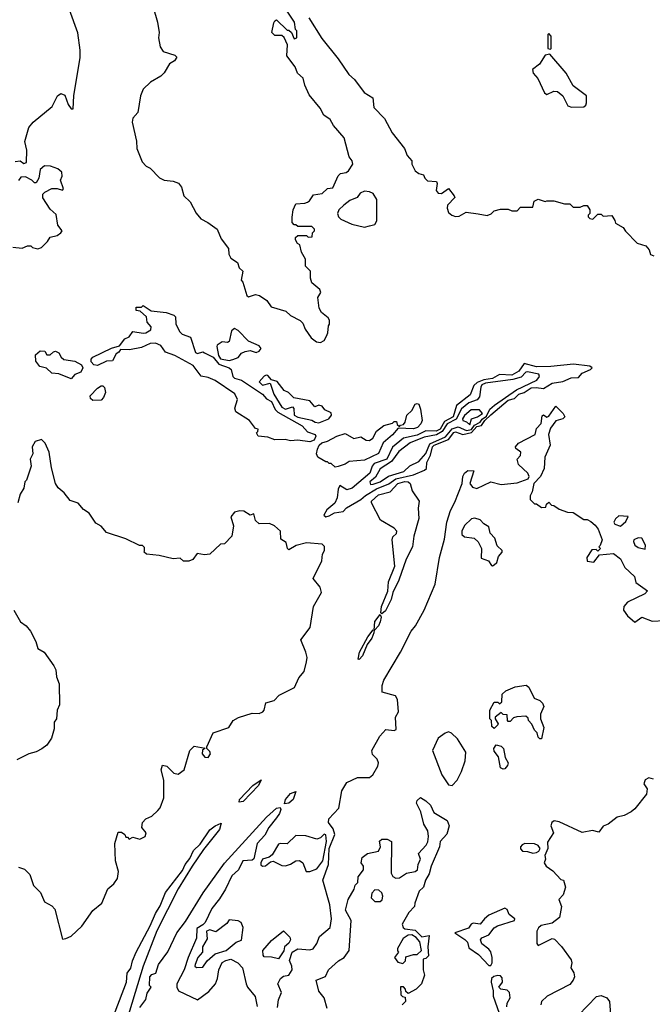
# Model space of a CAD drawing. Extents: x 2293830 to 2387798, y 66850 to 233222.
# Tile 117 of 192: x 2341451 to 2345055, y 196958 to 202569. Entities that reach past the tile are written whole.
import ezdxf

# ---------------------------------------------------------------- set-up
doc = ezdxf.new("R2010")
doc.units = 0

msp = doc.modelspace()

# ---------------------------------------------------------------- linework, layer by layer
at = {"layer": '0CON05XD'}
for points in [[(2342190, 202715), (2342236.2, 202555), (2342246.2, 202495), (2342241.2, 202465), (2342251.2, 202415), (2342267.7, 202387.7), (2342335.9, 202365.9), (2342346.7, 202355), (2342332.5, 202335), (2342305, 202316.7), (2342275, 202266.7), (2342255, 202246.7), (2342196.4, 202213.6), (2342155, 202172.5), (2342138.8, 202135), (2342125, 202040), (2342095, 202007.5), (2342091.2, 201985), (2342115.9, 201875.9), (2342118.8, 201835), (2342149.3, 201759.3), (2342172.5, 201735), (2342195, 201723.3), (2342247.7, 201667.7), (2342275, 201653.8), (2342325, 201648.8), (2342356.8, 201636.8), (2342372.5, 201615), (2342386.7, 201565), (2342421.7, 201531.7), (2342456.4, 201466.4), (2342483.6, 201433.6), (2342523.6, 201413.6), (2342576.1, 201376.1), (2342599.3, 201319.3), (2342640, 201265), (2342643, 201233), (2342655, 201210), (2342692.5, 201185), (2342702.5, 201155), (2342722.5, 201135), (2342712.5, 201085), (2342722.5, 201072.5), (2342745, 200997.5), (2342755, 200990), (2342795, 201002.5), (2342817, 200997), (2342859.3, 200969.3), (2342883, 200933), (2342967, 200907), (2342995, 200882.5), (2343050, 200855), (2343065, 200840), (2343077.5, 200805), (2343112.5, 200755), (2343143, 200733), (2343165, 200730), (2343185, 200740), (2343200, 200765), (2343207.5, 200785), (2343210, 200825), (2343216.4, 200833.6), (2343216.4, 200856.4), (2343209.3, 200869.3), (2343170.7, 200900.7), (2343157.5, 200925), (2343150, 200985), (2343166.4, 201013.6), (2343161.7, 201031.7), (2343115, 201070), (2343107.5, 201095), (2343107.5, 201135), (2343080, 201165), (2343080, 201205), (2343057.5, 201245), (2343047.5, 201285), (2343034.1, 201294.1), (2343022.5, 201315), (2343023, 201327), (2343035, 201340), (2343085, 201340), (2343095, 201330), (2343118.3, 201331.7), (2343120, 201355), (2343130, 201365), (2343130, 201375), (2343115, 201390), (2343035, 201390), (2343025, 201400), (2343015, 201400), (2343003, 201413), (2343003.6, 201443.6), (2343010, 201485), (2343025, 201520), (2343075, 201522.5), (2343090.7, 201529.3), (2343103, 201537), (2343125, 201570), (2343175, 201577.5), (2343205, 201607.5), (2343235, 201610), (2343250, 201645), (2343265, 201680), (2343278.3, 201691.7), (2343311.7, 201698.3), (2343325, 201707.5), (2343350, 201745), (2343346.2, 201765), (2343327.4, 201787.4), (2343298.9, 201895), (2343239.2, 201965), (2343219.2, 201999.2), (2343184.6, 202024.6), (2343163.8, 202065), (2343101, 202141), (2343076.2, 202195), (2343067.1, 202235), (2343034.1, 202264.1), (2343020.8, 202300.8), (2342973.5, 202363.5), (2342977.5, 202425), (2342958, 202468), (2342945, 202478.8), (2342905, 202478.9), (2342888.1, 202495), (2342899.5, 202550.5), (2342905, 202562.5), (2342915, 202567.5), (2342975, 202510), (2342985, 202510), (2343000, 202495), (2343015, 202460), (2343030, 202465), (2343030, 202505), (2343022.5, 202512.5), (2343016.7, 202555), (2342911.7, 202711.7)], [(2341425, 201760.6), (2341454.1, 201764.1), (2341475, 201750), (2341490, 201755), (2341492.5, 201825), (2341480, 201875), (2341503.3, 201955), (2341527.5, 201985), (2341635.9, 202074.1), (2341667.5, 202135), (2341685, 202147.5), (2341709.3, 202139.3), (2341727.5, 202085), (2341745, 202060), (2341755, 202060), (2341760, 202135), (2341796.4, 202353.6), (2341796.5, 202395), (2341783.1, 202493.1), (2341735.9, 202625.9)], [(2343098.8, 202578.8), (2343171.7, 202461.7), (2343266.4, 202345), (2343325.7, 202255.7), (2343358.7, 202228.7), (2343413.1, 202153.1), (2343463.2, 202123.2), (2343468.4, 202068.4), (2343530.4, 202005), (2343572.6, 201925), (2343643.1, 201835), (2343659, 201795), (2343685.3, 201765.3), (2343686.3, 201745), (2343705, 201707.5), (2343725, 201692.9), (2343752.5, 201685), (2343760, 201665), (2343775, 201650), (2343825, 201646.7), (2343829.2, 201635), (2343823.1, 201595), (2343835, 201580), (2343855, 201578.8), (2343895, 201607.5), (2343927.5, 201565), (2343930, 201555), (2343888.3, 201511.7), (2343886, 201495), (2343895, 201470), (2343912.5, 201455), (2343935, 201448), (2343955, 201450), (2343995, 201472.5), (2344063, 201463), (2344115, 201453.3), (2344137, 201463), (2344155, 201480), (2344190.7, 201489.3), (2344235, 201490), (2344255, 201480), (2344285, 201480), (2344305, 201500), (2344375, 201500), (2344382.5, 201535), (2344405, 201546.7), (2344445, 201532.5), (2344455, 201537.5), (2344495, 201536.7), (2344555, 201520), (2344585, 201520), (2344605, 201500), (2344645, 201500), (2344665, 201510), (2344685, 201510), (2344700, 201485), (2344700, 201465), (2344690, 201455), (2344690, 201445), (2344700, 201435), (2344717, 201433), (2344745, 201460), (2344765, 201460), (2344775, 201450), (2344825, 201452.5), (2344842.5, 201425), (2344845, 201410), (2344890, 201385), (2344903.6, 201363.6), (2344970, 201295), (2345019.3, 201279.3), (2345037, 201257), (2345045, 201230), (2345065, 201222.5)], [(2344475, 202400), (2344480, 202405), (2344480, 202475), (2344465, 202490), (2344460, 202485), (2344460, 202405), (2344475, 202400)], [(2344595, 202071.1), (2344665, 202072), (2344677.5, 202082.5), (2344681.2, 202095), (2344680, 202135), (2344605, 202191.2), (2344565.6, 202265), (2344472.5, 202372.5), (2344445, 202367.5), (2344412.5, 202315), (2344372.5, 202285), (2344376.7, 202265), (2344404.1, 202234.1), (2344441.7, 202151.7), (2344455, 202142.5), (2344495, 202160.8), (2344515, 202160), (2344545.5, 202135), (2344575, 202077.1), (2344595, 202071.1)], [(2341413, 201273), (2341465, 201267.5), (2341495, 201280), (2341515, 201280), (2341525, 201270), (2341555, 201262.5), (2341575, 201270), (2341610, 201305), (2341625, 201330), (2341665, 201340), (2341686.4, 201353.6), (2341692.5, 201365), (2341668.3, 201398.3), (2341658.3, 201458.3), (2341625, 201490), (2341583, 201553), (2341582.5, 201575), (2341593.6, 201586.4), (2341635, 201606.2), (2341665, 201606.7), (2341695, 201597.5), (2341700, 201605), (2341683.3, 201655), (2341693, 201677), (2341690.7, 201700.7), (2341668.3, 201718.3), (2341626.7, 201735), (2341593.4, 201736.6), (2341567.5, 201715), (2341560, 201665), (2341545, 201640), (2341535, 201640), (2341520, 201655), (2341485, 201672.5), (2341458.3, 201671.7), (2341445, 201652.5)], [(2343415, 201387.3), (2343445, 201394.2), (2343475, 201402), (2343486.4, 201423.6), (2343485.2, 201545), (2343465, 201577.5), (2343445, 201587.3), (2343415, 201591.4), (2343390.2, 201579.8), (2343373.3, 201555), (2343332.2, 201537.8), (2343298.5, 201511.5), (2343268.8, 201485), (2343261.2, 201465), (2343268, 201445), (2343281.7, 201431.7), (2343342.9, 201402.9), (2343415, 201387.3)], [(2343105, 200164), (2343035, 200172.9), (2342995, 200168.8), (2342963.9, 200176.1), (2342905, 200173.8), (2342865, 200190), (2342810, 200195), (2342800, 200215), (2342808.3, 200221.7), (2342810, 200235), (2342795, 200240), (2342760, 200285), (2342682.5, 200335), (2342676.7, 200355), (2342691.8, 200405), (2342676.9, 200436.9), (2342565, 200513.6), (2342525, 200530.5), (2342485, 200536.9), (2342438.7, 200598.7), (2342335.4, 200655.4), (2342281.2, 200675), (2342255, 200712.5), (2342225.8, 200725.8), (2342195, 200724.2), (2342145, 200700.8), (2342077, 200687), (2342025, 200690), (2342016.4, 200673.6), (2342000, 200665), (2341980, 200625), (2341945, 200622.5), (2341895, 200598.8), (2341873, 200603), (2341858.3, 200618.3), (2341857.5, 200635), (2341867.5, 200645), (2341975, 200696.2), (2342020, 200710), (2342050.7, 200749.3), (2342075, 200762.5), (2342095, 200792.5), (2342155, 200782), (2342170, 200785), (2342199.2, 200800.8), (2342199.5, 200819.5), (2342176.7, 200845), (2342173.3, 200875), (2342138.3, 200908.3), (2342115, 200912.5), (2342115, 200930), (2342145, 200930), (2342155, 200940), (2342199.4, 200909.4), (2342285, 200899.6), (2342328.8, 200885), (2342338.1, 200875), (2342340.5, 200835), (2342361.2, 200791.2), (2342376.3, 200776.3), (2342425, 200758.9), (2342453.2, 200673.2), (2342465, 200667.3), (2342494.7, 200675.3), (2342505, 200670.8), (2342553.2, 200645), (2342585.9, 200605.9), (2342645, 200584.7), (2342656.9, 200575), (2342666.1, 200536.1), (2342675, 200525.3), (2342715, 200515.6), (2342835, 200434), (2342857.7, 200407.7), (2342885, 200392.3), (2342907, 200347), (2342922, 200332), (2343060.8, 200255), (2343090.5, 200220.5), (2343134, 200205), (2343138, 200195), (2343128, 200172), (2343105, 200164)], [(2342645, 200627.5), (2342665, 200632.3), (2342695, 200644.1), (2342715, 200668.5), (2342735, 200678.9), (2342765, 200684), (2342797.7, 200672.3), (2342815, 200680), (2342826.2, 200695), (2342815, 200710.8), (2342755, 200737.8), (2342695, 200797.5), (2342675, 200809.3), (2342658.7, 200795), (2342645, 200734.2), (2342635, 200730), (2342605, 200734), (2342576.2, 200715), (2342574.3, 200705.7), (2342583.4, 200655), (2342595, 200636.9), (2342645, 200627.5)], [(2341745, 200522.5), (2341675, 200550), (2341635, 200554), (2341603.6, 200583.6), (2341565, 200592.5), (2341543, 200623), (2341541.7, 200658.3), (2341568.3, 200681.7), (2341595, 200680), (2341605, 200660), (2341625, 200660), (2341643, 200677), (2341655, 200680), (2341675, 200670), (2341687.5, 200645), (2341702.3, 200632.3), (2341765, 200623.8), (2341803, 200603), (2341810, 200585), (2341800, 200560), (2341765, 200547.5), (2341745, 200522.5)], [(2343195, 199736.7), (2343215, 199742), (2343245, 199759.2), (2343293.4, 199766.6), (2343312.7, 199787.3), (2343395, 199834.3), (2343422, 199858), (2343485, 199896.4), (2343555, 199923.9), (2343595, 199953.1), (2343695.7, 199975), (2343758.4, 200001.6), (2343768, 200012), (2343771.2, 200045), (2343792.6, 200087.4), (2343803.8, 200135), (2343812.7, 200145), (2343893.9, 200176.1), (2343925, 200217.3), (2343935, 200219.4), (2343975.7, 200205.7), (2344025, 200216.5), (2344055, 200250.4), (2344083.1, 200256.9), (2344101.8, 200285), (2344135, 200317.4), (2344235, 200399.8), (2344270.5, 200409.5), (2344295.8, 200434.2), (2344325, 200444.1), (2344365, 200470.1), (2344393.8, 200473.8), (2344435, 200468), (2344485, 200496.7), (2344545, 200507.2), (2344592.3, 200527.7), (2344635, 200530.8), (2344655, 200554.3), (2344702.5, 200575), (2344712.5, 200585), (2344700, 200595), (2344606, 200606), (2344478.2, 200591.8), (2344395, 200591.1), (2344325, 200610), (2344295, 200566), (2344255, 200543.2), (2344183.9, 200546.1), (2344145.9, 200524.1), (2344095, 200516.4), (2344057.9, 200502.1), (2344037.7, 200485), (2344018, 200432), (2343939.9, 200370.1), (2343920.5, 200305), (2343870.8, 200279.2), (2343847.1, 200235), (2343824.8, 200224.8), (2343765, 200225.6), (2343715, 200201.3), (2343637.3, 200185), (2343575, 200133.3), (2343542.7, 200065), (2343470.1, 200039.9), (2343459, 200025), (2343445.6, 199984.4), (2343345, 199900.2), (2343315, 199890.6), (2343275, 199914), (2343265, 199893.3), (2343259.3, 199845), (2343246.9, 199813.1), (2343201.4, 199775), (2343184, 199745), (2343195, 199736.7)], [(2343155, 200272.5), (2343213.3, 200295), (2343228.4, 200315), (2343225, 200327.9), (2343190.5, 200345), (2343175, 200366.7), (2343155, 200371.9), (2343133, 200363), (2343105, 200396.2), (2343013.9, 200413.9), (2342983.6, 200443.6), (2342958, 200455), (2342917.9, 200507.9), (2342885, 200515.8), (2342865, 200540.5), (2342855, 200543.5), (2342845, 200537.8), (2342816.2, 200505), (2342835, 200487.1), (2342877.7, 200497.7), (2342899.1, 200435), (2342945, 200360), (2342965, 200350), (2343005, 200362.5), (2343013.3, 200353.3), (2343015.6, 200315), (2343035, 200304.8), (2343115, 200287.5), (2343134.5, 200274.5), (2343155, 200272.5)], [(2343449.3, 199919.3), (2343465, 199921.5), (2343505, 199934.8), (2343552.1, 199967.9), (2343638.9, 199995), (2343674.3, 200025.7), (2343725, 200051.3), (2343765, 200097.6), (2343787.3, 200152.7), (2343877.5, 200192.5), (2343915, 200238.1), (2343948.5, 200248.5), (2343997.2, 200227.2), (2344025, 200234.1), (2344041.5, 200258.5), (2344074.6, 200275), (2344086.7, 200293.3), (2344110.2, 200309.8), (2344130.2, 200349.8), (2344157.1, 200372.9), (2344281.1, 200458.9), (2344396.7, 200515), (2344412.9, 200535), (2344408.3, 200548.3), (2344345, 200561.8), (2344335, 200560), (2344308.1, 200531.9), (2344261.7, 200518.3), (2344105, 200498.5), (2344085, 200487.3), (2344077.7, 200475), (2344071.1, 200418.9), (2344057.8, 200402.2), (2344010.3, 200385), (2343969.2, 200350.8), (2343937.1, 200292.9), (2343886.6, 200265), (2343857.7, 200222.3), (2343825, 200203.9), (2343755, 200189.1), (2343675, 200157.4), (2343611.5, 200108.5), (2343568.8, 200051.2), (2343505, 200008.9), (2343477.9, 199962.1), (2343445.8, 199935), (2343449.3, 199919.3)], [(2341868.3, 200398.3), (2341855, 200410), (2341852.5, 200425), (2341895, 200470), (2341915, 200483.3), (2341925, 200483.3), (2341935, 200472.5), (2341940, 200445), (2341928.8, 200415), (2341915, 200401.2), (2341868.3, 200398.3)], [(2343248.3, 200018.3), (2343225, 200040), (2343215, 200040), (2343205, 200050), (2343195, 200050), (2343150, 200075), (2343142.5, 200095), (2343148.3, 200121.7), (2343157.5, 200145), (2343171.7, 200158.3), (2343205, 200166.2), (2343257.5, 200195), (2343305, 200210.9), (2343355, 200182), (2343395, 200192.7), (2343425, 200172.9), (2343445, 200171.5), (2343462.9, 200185), (2343484, 200225), (2343525, 200256.2), (2343575, 200270), (2343585, 200280), (2343598.3, 200278.3), (2343601.7, 200261.7), (2343615, 200250), (2343621.7, 200258.3), (2343638.3, 200261.7), (2343647.5, 200275), (2343656.7, 200315), (2343685, 200342.5), (2343705, 200377.5), (2343715, 200382.5), (2343725, 200377.5), (2343735, 200350), (2343744, 200285), (2343737.5, 200265), (2343718.6, 200245), (2343695, 200238.1), (2343608.3, 200241.7), (2343575, 200202.9), (2343522.6, 200157.4), (2343495, 200096.2), (2343415, 200058.6), (2343327.9, 200052.1), (2343305, 200036), (2343265, 200023.3), (2343248.3, 200018.3)], [(2343818.2, 199351.8), (2343842.4, 199505), (2343870.6, 199609.4), (2343885.2, 199705), (2343905, 199771.5), (2343931.2, 199818.8), (2343971.9, 199925), (2343976.1, 199965), (2343984.8, 199985.2), (2344005, 200000), (2344038.3, 199998.3), (2344015.4, 199925), (2344031.8, 199905), (2344055, 199898.2), (2344135, 199935.4), (2344195, 199920), (2344285, 199930), (2344348, 199952), (2344353.8, 199966.2), (2344347.1, 199985), (2344293.6, 200033.6), (2344286, 200065), (2344304, 200085), (2344305.5, 200105), (2344277.5, 200125), (2344276.7, 200135), (2344293.3, 200155), (2344387.1, 200205), (2344395, 200238.9), (2344422.5, 200267.5), (2344427.7, 200312.3), (2344435, 200318), (2344454.5, 200304.5), (2344465, 200310), (2344505, 200366.7), (2344548, 200325), (2344556.7, 200305), (2344545.9, 200294.1), (2344505, 200282.5), (2344475, 200241.2), (2344464.5, 200205), (2344474.3, 200145), (2344444, 200075), (2344439.3, 200010.7), (2344417.5, 199965), (2344380, 199925), (2344371.7, 199878.3), (2344360, 199855), (2344360, 199835), (2344385, 199810), (2344395, 199810), (2344425, 199790), (2344448.3, 199791.7), (2344451.7, 199808.3), (2344465, 199820), (2344481.7, 199801.7), (2344495, 199800), (2344525, 199780), (2344573, 199763), (2344605, 199760), (2344665, 199720), (2344685, 199720), (2344705, 199710), (2344729.3, 199689.3), (2344746.7, 199665), (2344770, 199605), (2344758.3, 199571.7), (2344750, 199565), (2344760, 199555), (2344745, 199540), (2344735, 199550), (2344711.7, 199548.3), (2344682.5, 199505), (2344683.6, 199483.6), (2344721.7, 199478.3), (2344755, 199520), (2344835, 199527.5), (2344875, 199497.5), (2344898.1, 199448.1), (2344954.4, 199395), (2344962.3, 199362.3), (2345028, 199315), (2345013.2, 199296.8), (2344915, 199250), (2344894.1, 199225.9), (2344890.4, 199205), (2344915, 199172.3), (2344955, 199136.2), (2344995, 199163.8), (2345055, 199140.8), (2345125, 199145.5)], [(2344015, 200260), (2344026, 200295), (2344060, 200305), (2344087.5, 200325), (2344070, 200345), (2344023.8, 200345), (2343985, 200312.5), (2343973.8, 200295), (2343975.8, 200285.8), (2343997, 200277), (2344015, 200260)], [(2342031.7, 197938.3), (2342050, 197925), (2342055, 197910), (2342065, 197910), (2342075, 197900), (2342095, 197910), (2342135, 197900), (2342166.7, 197915), (2342171.2, 197935), (2342147.5, 197965), (2342150, 197995), (2342170, 198015), (2342205, 198030), (2342238.3, 198061.7), (2342251.7, 198078.3), (2342273.3, 198135), (2342273.3, 198235), (2342257.5, 198295), (2342265, 198320), (2342290, 198315), (2342330, 198275), (2342355, 198270), (2342387.5, 198295), (2342420, 198405), (2342445, 198430), (2342508.3, 198418.3), (2342493, 198407), (2342491.2, 198385), (2342505.7, 198365.7), (2342525, 198364), (2342538.5, 198385), (2342535, 198398.8), (2342517.5, 198415), (2342517.5, 198425), (2342554.1, 198505.9), (2342643.6, 198536.4), (2342666.7, 198575), (2342697, 198593), (2342775, 198617.5), (2342815, 198615.8), (2342835.6, 198624.4), (2342844, 198635), (2342854.2, 198675.8), (2342900.3, 198689.7), (2342930.3, 198719.7), (2343016.4, 198763.6), (2343041.7, 198818.3), (2343071.2, 198855), (2343085, 198910), (2343088.8, 198935), (2343081.2, 198965), (2343052.5, 199035), (2343105.5, 199104.5), (2343125.8, 199225), (2343170, 199305), (2343162.5, 199335), (2343123.8, 199385), (2343172, 199485), (2343176.7, 199523.3), (2343187.5, 199545), (2343187, 199567), (2343175, 199580), (2343085, 199587.5), (2343027.2, 199572.8), (2342985, 199547.5), (2342977.5, 199555), (2342969.3, 199589.3), (2342938.3, 199608.3), (2342936.7, 199655), (2342903.3, 199685), (2342875, 199698.1), (2342816.1, 199696.1), (2342793.8, 199715), (2342785, 199753.8), (2342765, 199746), (2342728.7, 199768.7), (2342705, 199770.6), (2342675, 199762), (2342653.3, 199735), (2342670, 199685), (2342660, 199625), (2342618.3, 199581.7), (2342595, 199580), (2342535, 199522.5), (2342505, 199520), (2342463, 199527), (2342437, 199493), (2342415, 199482.5), (2342385, 199482.5), (2342365, 199500), (2342325, 199497.5), (2342246.4, 199516.4), (2342173, 199523), (2342160, 199535), (2342161.7, 199541.7), (2342161.7, 199561.7), (2342151.7, 199571.7), (2342133, 199573), (2342055, 199610), (2341945, 199647.5), (2341915, 199682.5), (2341885, 199700), (2341846.4, 199756.4), (2341815, 199777.5), (2341783.6, 199813.6), (2341738.3, 199828.3), (2341705, 199872.5), (2341670.5, 199900.5), (2341655.9, 199925.9), (2341632.9, 200015), (2341620, 200105), (2341596.7, 200155), (2341575, 200177.5), (2341540, 200165), (2341522.5, 200135), (2341526.7, 200095), (2341510, 200065), (2341516.1, 200023.9), (2341490, 199945), (2341480, 199935), (2341475, 199900), (2341453.3, 199865), (2341440, 199815)], [(2343515, 199182.5), (2343508.3, 199188.3), (2343511.9, 199225), (2343547.8, 199312.2), (2343552.9, 199365), (2343588.6, 199455), (2343572.9, 199605), (2343577.8, 199622.2), (2343598.7, 199641.3), (2343599.1, 199655), (2343585, 199671.4), (2343506.3, 199716.3), (2343456.2, 199815), (2343456.2, 199825), (2343495, 199861.9), (2343561.9, 199878.1), (2343605, 199925.6), (2343645, 199936.6), (2343664.6, 199934.6), (2343676.3, 199926.3), (2343687.1, 199885), (2343727.1, 199825), (2343721.2, 199785), (2343726, 199726), (2343695.9, 199625), (2343689.4, 199565), (2343653.8, 199495), (2343611.5, 199375), (2343577.1, 199305), (2343567.9, 199265), (2343535, 199201.2), (2343515, 199182.5)], [(2344145, 199456), (2344155, 199463.3), (2344170.5, 199475), (2344180, 199510), (2344199.4, 199535), (2344199.2, 199545), (2344170.8, 199570.8), (2344157.8, 199615), (2344132.1, 199642.1), (2344125, 199678), (2344095.8, 199695.8), (2344075, 199718.8), (2344045, 199728.8), (2344025, 199724), (2343985, 199686.2), (2343970, 199655), (2343971.1, 199635), (2343985, 199621.8), (2344040, 199615), (2344063, 199593), (2344082.7, 199555), (2344080.9, 199500.9), (2344122.9, 199485), (2344138.8, 199458.8), (2344145, 199456)], [(2344875, 199682.5), (2344905, 199710), (2344918.3, 199738.3), (2344865, 199740.8), (2344845, 199723.8), (2344837.1, 199705), (2344841.4, 199695), (2344875, 199682.5)], [(2345015, 199552.5), (2345017.5, 199575), (2344996.2, 199615), (2344975, 199616), (2344950, 199605), (2344947.5, 199595), (2344956.7, 199575), (2344975, 199562), (2345015, 199552.5)], [(2342920.3, 196939.7), (2342925.9, 196984.1), (2342943.3, 197025), (2342922.5, 197075), (2342937.5, 197105), (2342955, 197117.5), (2342985, 197123.3), (2343003.3, 197155), (2343002.5, 197175), (2342987.5, 197207.5), (2343004, 197256), (2343035, 197274), (2343105, 197268.8), (2343122.5, 197275), (2343143.3, 197305), (2343158.8, 197345), (2343220, 197395), (2343228.6, 197445), (2343218.1, 197525), (2343178.8, 197665), (2343211, 197755), (2343215.2, 197845), (2343246.7, 197925), (2343237.5, 197957.5), (2343210, 197995), (2343212.5, 198015), (2343270, 198075), (2343286.1, 198173.9), (2343315, 198222.5), (2343375, 198250), (2343445, 198251.2), (2343463.3, 198265), (2343491.2, 198315), (2343495.8, 198335), (2343488.8, 198355), (2343461.7, 198381.7), (2343456.7, 198405), (2343503.9, 198486.1), (2343536.4, 198523.6), (2343585, 198518), (2343596.3, 198523.7), (2343593.1, 198595), (2343608.9, 198625), (2343604, 198695), (2343592.5, 198715), (2343516.1, 198736.1), (2343515.9, 198775), (2343525.8, 198805), (2343620.8, 198965), (2343681.5, 199085), (2343706.4, 199115), (2343756, 199204), (2343818.2, 199351.8)], [(2341417.5, 199205), (2341455, 199136.7), (2341487.5, 199115), (2341513.3, 199085), (2341544, 199025), (2341554.2, 198985), (2341590, 198965), (2341645, 198886.7), (2341658, 198865), (2341661.2, 198825), (2341676.7, 198785), (2341678.8, 198665), (2341664, 198635), (2341660, 198585), (2341647.5, 198565), (2341647, 198527), (2341633.3, 198475), (2341605.9, 198434.1), (2341577, 198413), (2341545, 198396.2), (2341504.1, 198385.9), (2341435, 198351.2)], [(2343470, 199090), (2343475, 199140), (2343505, 199180), (2343510, 199165), (2343505, 199137.5), (2343495.6, 199115), (2343475, 199092.5), (2343470, 199090)], [(2343385, 198923.3), (2343380, 198925), (2343387.1, 198965), (2343435, 199051.2), (2343465, 199092.5), (2343470, 199090), (2343469.2, 199075), (2343458.1, 199045), (2343431.2, 199008.8), (2343405, 198943.8), (2343385, 198923.3)], [(2344425, 198470), (2344415, 198470), (2344405, 198480), (2344400, 198505), (2344385, 198520), (2344370, 198555), (2344350, 198575), (2344348.3, 198588.3), (2344335, 198600), (2344283, 198597), (2344265, 198590), (2344245, 198570), (2344235, 198570), (2344230, 198575), (2344228.3, 198608.3), (2344205, 198610), (2344195, 198620), (2344160, 198595), (2344160, 198585), (2344177, 198557), (2344175, 198550), (2344155, 198530), (2344141.7, 198541.7), (2344140, 198575), (2344130, 198585), (2344130, 198635), (2344155, 198680), (2344175, 198680), (2344185, 198670), (2344198.3, 198681.7), (2344200, 198725), (2344220, 198745), (2344275, 198767.5), (2344337, 198777), (2344352.5, 198765), (2344381.7, 198701.7), (2344415, 198690), (2344430, 198675), (2344437.5, 198655), (2344418.3, 198611.7), (2344417.5, 198585), (2344437.5, 198535), (2344425, 198470)], [(2343915, 198204.4), (2343944.3, 198235), (2343968.6, 198285), (2343990, 198345), (2343993.3, 198395), (2343945, 198470), (2343912.3, 198502.3), (2343895, 198510), (2343875, 198504), (2343835, 198473.8), (2343803.1, 198405), (2343856, 198265), (2343895, 198209.2), (2343915, 198204.4)], [(2344205, 198297.5), (2344190, 198305), (2344178.8, 198368.8), (2344155, 198400), (2344153.3, 198415), (2344165, 198437.5), (2344195, 198430), (2344207.5, 198415), (2344217.5, 198365), (2344233.3, 198335), (2344230.7, 198319.3), (2344215, 198300), (2344205, 198297.5)], [(2342700.8, 198110.8), (2342704.3, 198125), (2342778.8, 198205), (2342827.5, 198237.5), (2342811.2, 198205), (2342725, 198113.1), (2342700.8, 198110.8)], [(2345061.9, 198241.9), (2345035, 198248.5), (2345015, 198236.9), (2345007.1, 198215), (2345026.2, 198185), (2345022.5, 198155), (2344955, 198072), (2344935, 198054), (2344895, 198033.8), (2344855, 198023.8), (2344804.6, 197985.4), (2344775.9, 197974.1), (2344751.7, 197938.3), (2344715, 197948.8), (2344655, 197937.1), (2344525, 197998), (2344496.4, 198003.6), (2344483.3, 197995), (2344476.7, 197975), (2344493.3, 197935), (2344458.8, 197881.2), (2344460, 197845), (2344443, 197807), (2344447.5, 197785), (2344440, 197765), (2344450, 197745), (2344489.3, 197719.3), (2344535, 197670), (2344550, 197665), (2344560, 197625), (2344548.3, 197581.7), (2344522.5, 197555), (2344537.5, 197515), (2344527, 197453), (2344485, 197420), (2344423, 197407), (2344407, 197393), (2344397.5, 197375), (2344397.5, 197305), (2344405, 197293.3), (2344485, 197332.5), (2344498.5, 197328.5), (2344537.9, 197287.9), (2344592.3, 197212.3), (2344597.5, 197195), (2344591.5, 197165), (2344608.2, 197138.2), (2344612.9, 197115), (2344605.4, 197095), (2344585, 197071.5), (2344456.7, 197005), (2344423.3, 196975), (2344420, 196955)], [(2342960, 198100), (2342965.8, 198125), (2342995, 198158.6), (2343025, 198170), (2343009.2, 198125), (2342985, 198103.8), (2342960, 198100)], [(2343203.8, 196935), (2343185.5, 196995.5), (2343155, 197033.3), (2343140, 197095), (2343193, 197117), (2343210, 197155), (2343267.5, 197205), (2343300, 197225), (2343329.2, 197265), (2343340, 197435), (2343307.5, 197495), (2343322.5, 197555), (2343357.5, 197615), (2343363, 197637), (2343377, 197653), (2343380, 197685), (2343410, 197725), (2343410, 197745), (2343397.5, 197765), (2343402.5, 197795), (2343433, 197817), (2343495, 197830), (2343507.5, 197855), (2343501.7, 197888.3), (2343515, 197900), (2343545, 197900), (2343570, 197885), (2343567.5, 197705), (2343577, 197687), (2343595, 197676.7), (2343615, 197678.8), (2343655, 197706), (2343705, 197715.4), (2343718.5, 197725), (2343722.2, 197755), (2343734.2, 197785), (2343723, 197817), (2343767.5, 197865), (2343777, 197883), (2343780, 197915), (2343776.4, 197946.4), (2343753.8, 197983.8), (2343736.2, 198055), (2343712.5, 198105), (2343715, 198120), (2343735, 198137.5), (2343765, 198117.5), (2343792.5, 198092.5), (2343810.3, 198050.3), (2343886.4, 198006.4), (2343898.8, 197975), (2343885, 197927.5), (2343846.7, 197885), (2343842.5, 197855), (2343795.7, 197745), (2343785, 197702.5), (2343763.3, 197665), (2343752.5, 197625), (2343727.6, 197602.4), (2343702.5, 197535), (2343700.8, 197515), (2343668.9, 197481.1), (2343630, 197415), (2343635.8, 197395.8), (2343645, 197388.8), (2343705, 197380), (2343743, 197343), (2343785, 197350), (2343776.7, 197285), (2343780, 197235), (2343765, 197220), (2343750, 197215), (2343750, 197155), (2343757.5, 197125), (2343740, 197075), (2343710, 197045), (2343665, 197020), (2343651.7, 197031.7), (2343650, 197045), (2343638.3, 197058.3), (2343621.7, 197058.3), (2343623, 197013), (2343631.7, 197001.7), (2343648.3, 196998.3), (2343650, 196975), (2343630, 196955)], [(2342135, 196940), (2342170, 196985), (2342178.3, 197021.7), (2342200, 197055), (2342190, 197065), (2342193.3, 197115), (2342205, 197127.5), (2342227.5, 197135), (2342242.5, 197185), (2342295, 197257.5), (2342346.2, 197365), (2342395, 197430), (2342497, 197593), (2342617.6, 197762.4), (2342857.1, 198025), (2342914.2, 198075), (2342935, 198080), (2342938.8, 198068.8), (2342932, 198045), (2342915, 198020), (2342870, 197965), (2342847.3, 197922.7), (2342803.8, 197875), (2342785, 197786.7), (2342775, 197780), (2342723.3, 197775), (2342697.5, 197725), (2342659.2, 197690.8), (2342624, 197615), (2342590.5, 197559.5), (2342545, 197503.8), (2342507.3, 197425), (2342495, 197410.8), (2342460.3, 197389.7), (2342459.1, 197335), (2342411.5, 197225), (2342389.2, 197155), (2342347.1, 197075), (2342345.7, 197055), (2342355.2, 197035.2), (2342465, 196983.1), (2342528.1, 197031.9), (2342566, 197074), (2342578.6, 197105), (2342585.5, 197155), (2342604.4, 197195.6), (2342625, 197208.2), (2342655, 197215.4), (2342693.5, 197193.5), (2342721.5, 197165), (2342742, 197075), (2342750, 197055), (2342793.1, 197003.1), (2342804, 196945)], [(2341994.7, 196915), (2342060, 197085), (2342064.1, 197135.9), (2342085.3, 197164.7), (2342093.2, 197205), (2342114.3, 197255.7), (2342193.8, 197405), (2342224.1, 197475.9), (2342251.1, 197518.9), (2342281.1, 197595), (2342378.5, 197721.5), (2342393.5, 197755), (2342421.5, 197788.5), (2342441.4, 197835), (2342478.6, 197871.4), (2342535, 197952.2), (2342565, 197974.4), (2342600, 197990), (2342590, 197955), (2342499.3, 197840.7), (2342432.9, 197745), (2342354.5, 197615.5), (2342233.3, 197376.7), (2342154.4, 197175), (2342045, 196813.3)], [(2341445, 197740), (2341478.3, 197728.3), (2341508.3, 197698.3), (2341530, 197635), (2341570, 197595), (2341591.7, 197541.7), (2341635, 197520), (2341650.7, 197500.7), (2341695, 197330), (2341715, 197332.5), (2341743.6, 197346.4), (2341805.9, 197404.1), (2341867, 197493), (2341920, 197535), (2341954.2, 197615.8), (2341987.5, 197645), (2342007.5, 197675), (2342013.8, 197715), (2341997.5, 197775), (2341992.5, 197875), (2342011.7, 197938.3), (2342031.7, 197938.3)], [(2343105, 197714.3), (2343145, 197730.6), (2343178.1, 197775), (2343198.3, 197885), (2343195, 197923.8), (2343185, 197926.9), (2343165, 197907.5), (2343145, 197900), (2343082, 197918), (2343025, 197920), (2342975, 197873.1), (2342935, 197875.3), (2342925, 197870.8), (2342889.8, 197810.2), (2342873.1, 197796.9), (2342835, 197784.6), (2342824.7, 197764.7), (2342825, 197752.5), (2342835, 197744.5), (2342852.4, 197747.6), (2342880.4, 197769.6), (2342895, 197772.9), (2342945, 197750), (2342965, 197747.5), (2342995, 197756.7), (2343025, 197775.8), (2343045, 197777.5), (2343064.1, 197764.1), (2343083.3, 197715), (2343105, 197714.3)], [(2344375, 197820), (2344395, 197822.5), (2344409.3, 197830.7), (2344416.7, 197845), (2344405, 197863.3), (2344385, 197872.5), (2344330, 197875), (2344313.1, 197866.9), (2344305.4, 197855), (2344305, 197843.8), (2344315, 197830), (2344345, 197829.2), (2344375, 197820)], [(2343505, 197543.3), (2343516.4, 197553.6), (2343520, 197575), (2343513.9, 197593.9), (2343497.7, 197607.7), (2343475, 197610), (2343458.3, 197591.7), (2343453.8, 197565), (2343474.1, 197544.1), (2343505, 197543.3)], [(2344135, 197180), (2344142.5, 197195), (2344143.8, 197225), (2344135, 197257.5), (2344125, 197272.5), (2344083.6, 197303.6), (2344077.5, 197325), (2344085, 197337.5), (2344125, 197354), (2344155, 197393.8), (2344174.3, 197405.7), (2344270, 197435), (2344272.5, 197445), (2344240.6, 197470.6), (2344228.3, 197498.3), (2344215, 197506.7), (2344125, 197466), (2344098.8, 197445), (2344075, 197414), (2344035, 197421.2), (2344023.8, 197415), (2344008, 197392), (2343930, 197365), (2343987.6, 197327.6), (2344002.5, 197312.5), (2344010.7, 197280.7), (2344065, 197242.5), (2344125, 197180), (2344135, 197180)], [(2342457.7, 197167.7), (2342495, 197170.5), (2342519.5, 197205), (2342565, 197245.4), (2342627.1, 197265), (2342685, 197312), (2342715, 197323.3), (2342723.8, 197395), (2342713.3, 197425), (2342695, 197434), (2342645, 197438.8), (2342630.9, 197419.1), (2342568.7, 197371.3), (2342535, 197382.2), (2342514.7, 197375), (2342519.2, 197330.8), (2342492.8, 197285), (2342492.7, 197255), (2342465.9, 197225), (2342450, 197185), (2342449.4, 197175), (2342457.7, 197167.7)], [(2342925, 197217.5), (2342885, 197227.5), (2342845, 197228.8), (2342837.7, 197237.7), (2342837.1, 197265), (2342885, 197322), (2342955, 197377.5), (2342990.5, 197340.5), (2342994, 197325), (2342985, 197306.7), (2342960, 197285), (2342957, 197263), (2342925, 197217.5)], [(2343635, 197190), (2343650, 197205), (2343651.7, 197228.3), (2343695, 197242.5), (2343715, 197242.5), (2343740, 197265), (2343730, 197315), (2343709.3, 197339.3), (2343685, 197353.3), (2343665, 197351.2), (2343636.1, 197333.9), (2343603, 197277), (2343603, 197263), (2343610, 197255), (2343587.5, 197225), (2343605, 197197.5), (2343635, 197190)], [(2344226.1, 196943.9), (2344228, 196965), (2344245.4, 196994.6), (2344242.4, 197025), (2344229.1, 197039.1), (2344192.5, 197045), (2344181.2, 197055), (2344201.9, 197085), (2344199.8, 197109.8), (2344189.9, 197119.9), (2344175, 197123.1), (2344152.7, 197117.3), (2344140, 197105), (2344136.7, 197085), (2344148.8, 197035), (2344148.8, 197005), (2344193.9, 196876.1)], [(2344635, 196896.7), (2344737.6, 197002.4), (2344765, 197007.7), (2344796.7, 196995), (2344811.5, 196975), (2344828.5, 196755)]]:
    msp.add_lwpolyline(points, dxfattribs=at)

doc.saveas('drawing.dxf')
